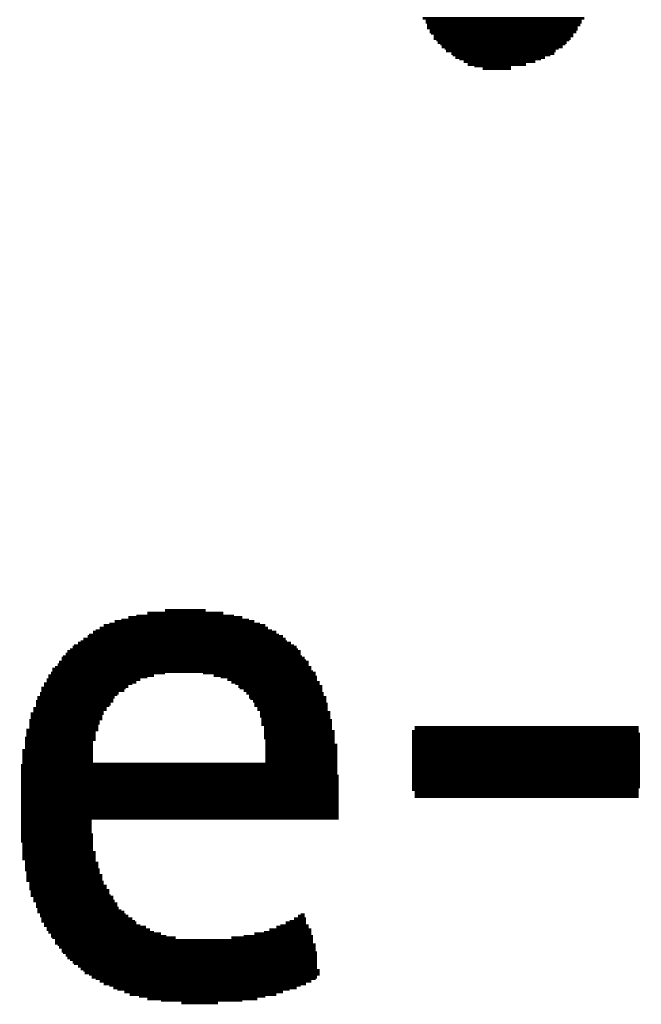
# Model space of a CAD drawing. Extents: x -4 to 126, y -8 to 66.
# Tile 177 of 256: x 97.78 to 98.95, y 19.5 to 21.34. Entities that reach past the tile are written whole.
import ezdxf

# ---------------------------------------------------------------- set-up
doc = ezdxf.new("R2010")
doc.units = 0
doc.layers.add('CLICKER_2_FOR_TMPM4L4A_V104_GTO', color=11, linetype='CONTINUOUS')

msp = doc.modelspace()

# ---------------------------------------------------------------- linework, layer by layer
at = {"layer": 'CLICKER_2_FOR_TMPM4L4A_V104_GTO', "const_width": 0.00508}
for points in [[(98.5393, 21.34108), (98.84156, 21.34108)], [(98.54438, 21.336), (98.83648, 21.336)], [(98.54438, 21.33346), (98.83648, 21.33346)], [(98.54692, 21.32838), (98.83394, 21.32838)], [(98.54692, 21.3233), (98.82886, 21.3233)], [(98.552, 21.32076), (98.82886, 21.32076)], [(98.552, 21.31568), (98.82632, 21.31568)], [(98.55454, 21.31314), (98.82124, 21.31314)], [(98.55962, 21.30806), (98.82124, 21.30806)], [(98.55962, 21.30298), (98.81616, 21.30298)], [(98.5647, 21.30044), (98.81362, 21.30044)], [(98.56724, 21.29536), (98.80854, 21.29536)], [(98.57232, 21.29282), (98.806, 21.29282)], [(98.57486, 21.28774), (98.80092, 21.28774)], [(98.57994, 21.2852), (98.7933, 21.2852)], [(98.58248, 21.28012), (98.78822, 21.28012)], [(98.59264, 21.27504), (98.78568, 21.27504)], [(98.59518, 21.2725), (98.77806, 21.2725)], [(98.60026, 21.26742), (98.7679, 21.26742)], [(98.60788, 21.26488), (98.76028, 21.26488)], [(98.6155, 21.2598), (98.75012, 21.2598)], [(98.62312, 21.25472), (98.73234, 21.25472)], [(98.63582, 21.25218), (98.7044, 21.25218)], [(98.65106, 21.2471), (98.7044, 21.2471)], [(97.98812, 20.22094), (98.20148, 20.22094)], [(98.00336, 20.22348), (98.18624, 20.22348)], [(98.02368, 20.22856), (98.16592, 20.22856)], [(98.0567, 20.23364), (98.1329, 20.23364)], [(97.93478, 20.20062), (98.24974, 20.20062)], [(97.9424, 20.2057), (98.24466, 20.2057)], [(97.95256, 20.20824), (98.2345, 20.20824)], [(97.96272, 20.21332), (98.22434, 20.21332)], [(97.97542, 20.21586), (98.21418, 20.21586)], [(97.91192, 20.18538), (98.27768, 20.18538)], [(97.91446, 20.18792), (98.27006, 20.18792)], [(97.92208, 20.193), (98.26498, 20.193)], [(97.92716, 20.19554), (98.25736, 20.19554)], [(97.88398, 20.16506), (98.30308, 20.16506)], [(97.88652, 20.1676), (98.298, 20.1676)], [(97.89414, 20.17268), (98.29292, 20.17268)], [(97.89922, 20.17522), (98.2853, 20.17522)], [(97.9043, 20.1803), (98.28276, 20.1803)], [(97.86366, 20.14474), (98.31832, 20.14474)], [(97.8662, 20.14728), (98.31324, 20.14728)], [(97.87128, 20.15236), (98.3107, 20.15236)], [(97.87382, 20.15744), (98.3107, 20.15744)], [(97.8789, 20.15998), (98.30562, 20.15998)], [(97.85096, 20.12696), (98.33102, 20.12696)], [(97.85604, 20.13204), (98.32594, 20.13204)], [(97.85858, 20.13712), (98.32594, 20.13712)], [(97.86366, 20.13966), (98.32086, 20.13966)], [(97.83826, 20.11172), (98.03638, 20.11172)], [(97.83826, 20.10918), (98.02368, 20.10918)], [(97.84334, 20.1168), (98.0567, 20.1168)], [(97.84588, 20.12442), (98.33102, 20.12442)], [(97.84588, 20.11934), (98.33356, 20.11934)], [(98.12782, 20.1168), (98.33864, 20.1168)], [(98.14814, 20.11172), (98.33864, 20.11172)], [(98.16084, 20.10918), (98.34118, 20.10918)], [(97.82556, 20.08886), (97.98304, 20.08886)], [(97.83064, 20.09648), (97.99574, 20.09648)], [(97.83064, 20.0914), (97.98812, 20.0914)], [(97.83572, 20.1041), (98.01098, 20.1041)], [(97.83572, 20.09902), (98.00336, 20.09902)], [(98.17354, 20.1041), (98.34118, 20.1041)], [(98.18116, 20.09902), (98.34626, 20.09902)], [(98.18878, 20.09648), (98.34626, 20.09648)], [(98.19386, 20.0914), (98.35134, 20.0914)], [(98.1964, 20.08886), (98.35134, 20.08886)], [(97.81794, 20.07108), (97.96272, 20.07108)], [(97.82302, 20.0787), (97.97034, 20.0787)], [(97.82302, 20.07616), (97.9678, 20.07616)], [(97.82556, 20.08378), (97.9805, 20.08378)], [(98.20402, 20.08378), (98.35134, 20.08378)], [(98.2091, 20.0787), (98.35388, 20.0787)], [(98.21418, 20.07616), (98.35388, 20.07616)], [(98.21418, 20.07108), (98.35896, 20.07108)], [(97.8154, 20.06346), (97.96018, 20.06346)], [(97.8154, 20.05838), (97.9551, 20.05838)], [(97.8154, 20.05584), (97.95256, 20.05584)], [(97.81794, 20.06854), (97.96018, 20.06854)], [(98.21672, 20.06854), (98.35896, 20.06854)], [(98.2218, 20.06346), (98.35896, 20.06346)], [(98.22434, 20.05838), (98.3615, 20.05838)], [(98.22434, 20.05584), (98.3615, 20.05584)], [(97.80524, 20.0406), (97.9424, 20.0406)], [(97.80524, 20.03552), (97.93986, 20.03552)], [(97.81032, 20.05076), (97.94748, 20.05076)], [(97.81032, 20.04822), (97.94748, 20.04822)], [(97.81032, 20.04314), (97.9424, 20.04314)], [(98.22942, 20.05076), (98.3615, 20.05076)], [(98.22942, 20.04822), (98.3615, 20.04822)], [(98.2345, 20.04314), (98.36658, 20.04314)], [(98.2345, 20.0406), (98.36658, 20.0406)], [(98.2345, 20.03552), (98.36658, 20.03552)], [(97.8027, 20.0279), (97.93478, 20.0279)], [(97.8027, 20.02282), (97.93478, 20.02282)], [(97.8027, 20.02028), (97.93224, 20.02028)], [(97.8027, 20.0152), (97.93224, 20.0152)], [(97.80524, 20.03044), (97.93986, 20.03044)], [(98.23704, 20.03044), (98.36658, 20.03044)], [(98.23704, 20.0279), (98.36912, 20.0279)], [(98.23704, 20.02282), (98.36912, 20.02282)], [(98.23704, 20.02028), (98.36912, 20.02028)], [(98.24212, 20.0152), (98.36912, 20.0152)], [(98.52406, 20.0152), (98.94316, 20.0152)], [(97.79762, 20.01012), (97.93224, 20.01012)], [(97.79762, 20.00758), (97.92716, 20.00758)], [(97.79762, 20.0025), (97.92716, 20.0025)], [(97.79762, 19.99996), (97.92716, 19.99996)], [(98.24212, 20.01012), (98.36912, 20.01012)], [(98.24212, 20.00758), (98.3742, 20.00758)], [(98.24212, 20.0025), (98.3742, 20.0025)], [(98.24212, 19.99996), (98.3742, 19.99996)], [(98.51898, 20.00758), (98.94316, 20.00758)], [(98.51898, 20.0025), (98.9457, 20.0025)], [(98.51898, 19.99996), (98.9457, 19.99996)], [(98.52406, 20.01012), (98.94316, 20.01012)], [(97.79508, 19.99488), (97.92716, 19.99488)], [(97.79508, 19.99234), (97.92716, 19.99234)], [(97.79508, 19.98726), (97.92208, 19.98726)], [(97.79508, 19.98218), (97.92208, 19.98218)], [(97.79508, 19.97964), (97.92208, 19.97964)], [(98.24212, 19.99488), (98.3742, 19.99488)], [(98.24466, 19.99234), (98.3742, 19.99234)], [(98.24466, 19.98726), (98.3742, 19.98726)], [(98.24466, 19.98218), (98.37928, 19.98218)], [(98.24466, 19.97964), (98.37928, 19.97964)], [(98.51898, 19.99488), (98.9457, 19.99488)], [(98.51898, 19.99234), (98.9457, 19.99234)], [(98.51898, 19.98726), (98.9457, 19.98726)], [(98.51898, 19.98218), (98.9457, 19.98218)], [(98.51898, 19.97964), (98.9457, 19.97964)], [(97.79, 19.97202), (97.92208, 19.97202)], [(97.79, 19.96694), (97.92208, 19.96694)], [(97.79, 19.96186), (97.92208, 19.96186)], [(97.79, 19.95932), (97.92208, 19.95932)], [(97.79508, 19.97456), (97.92208, 19.97456)], [(98.24466, 19.97456), (98.37928, 19.97456)], [(98.24466, 19.97202), (98.37928, 19.97202)], [(98.24466, 19.96694), (98.37928, 19.96694)], [(98.24466, 19.96186), (98.37928, 19.96186)], [(98.24466, 19.95932), (98.37928, 19.95932)], [(98.51898, 19.97456), (98.9457, 19.97456)], [(98.51898, 19.97202), (98.9457, 19.97202)], [(98.51898, 19.96694), (98.9457, 19.96694)], [(98.51898, 19.96186), (98.9457, 19.96186)], [(98.51898, 19.95932), (98.9457, 19.95932)], [(97.78746, 19.94408), (98.37928, 19.94408)], [(97.79, 19.95424), (97.92208, 19.95424)], [(97.79, 19.9517), (97.92208, 19.9517)], [(97.79, 19.94662), (98.37928, 19.94662)], [(98.24466, 19.95424), (98.37928, 19.95424)], [(98.24466, 19.9517), (98.37928, 19.9517)], [(98.51898, 19.95424), (98.9457, 19.95424)], [(98.51898, 19.9517), (98.9457, 19.9517)], [(98.51898, 19.94662), (98.9457, 19.94662)], [(98.51898, 19.94408), (98.9457, 19.94408)], [(97.78746, 19.939), (98.37928, 19.939)], [(97.78746, 19.93392), (98.37928, 19.93392)], [(97.78746, 19.93138), (98.37928, 19.93138)], [(97.78746, 19.9263), (98.37928, 19.9263)], [(97.78746, 19.92376), (98.38182, 19.92376)], [(98.51898, 19.939), (98.9457, 19.939)], [(98.51898, 19.93392), (98.9457, 19.93392)], [(98.51898, 19.93138), (98.9457, 19.93138)], [(98.51898, 19.9263), (98.9457, 19.9263)], [(98.51898, 19.92376), (98.9457, 19.92376)], [(97.78746, 19.91868), (98.38182, 19.91868)], [(97.78746, 19.9136), (98.38182, 19.9136)], [(97.78746, 19.91106), (98.38182, 19.91106)], [(97.78746, 19.90598), (98.38182, 19.90598)], [(98.51898, 19.91868), (98.9457, 19.91868)], [(98.51898, 19.9136), (98.9457, 19.9136)], [(98.51898, 19.91106), (98.9457, 19.91106)], [(98.51898, 19.90598), (98.9457, 19.90598)], [(97.78746, 19.90344), (98.38182, 19.90344)], [(97.78746, 19.89836), (98.38182, 19.89836)], [(97.78746, 19.89328), (98.38182, 19.89328)], [(97.78746, 19.89074), (98.38182, 19.89074)], [(97.78746, 19.88566), (98.38182, 19.88566)], [(98.51898, 19.90344), (98.9457, 19.90344)], [(98.51898, 19.89836), (98.94316, 19.89836)], [(98.52406, 19.89328), (98.94316, 19.89328)], [(98.52406, 19.89074), (98.94316, 19.89074)], [(98.52406, 19.88566), (98.94316, 19.88566)], [(97.78746, 19.88312), (98.38182, 19.88312)], [(97.78746, 19.87804), (98.38182, 19.87804)], [(97.78746, 19.8755), (98.38182, 19.8755)], [(97.78746, 19.87042), (98.38182, 19.87042)], [(97.78746, 19.86534), (98.38182, 19.86534)], [(97.78746, 19.8628), (98.38182, 19.8628)], [(97.78746, 19.85772), (98.38182, 19.85772)], [(97.78746, 19.85518), (98.38182, 19.85518)], [(97.78746, 19.8501), (98.38182, 19.8501)], [(97.78746, 19.84502), (98.38182, 19.84502)], [(97.78746, 19.84248), (97.91954, 19.84248)], [(97.78746, 19.8374), (97.91954, 19.8374)], [(97.78746, 19.83486), (97.91954, 19.83486)], [(97.78746, 19.82978), (97.91954, 19.82978)], [(97.78746, 19.82724), (97.91954, 19.82724)], [(97.78746, 19.82216), (97.91954, 19.82216)], [(97.78746, 19.81708), (97.91954, 19.81708)], [(97.78746, 19.81454), (97.92208, 19.81454)], [(97.78746, 19.80946), (97.92208, 19.80946)], [(97.78746, 19.80692), (97.92208, 19.80692)], [(97.78746, 19.80184), (97.92208, 19.80184)], [(97.79, 19.79676), (97.92208, 19.79676)], [(97.79, 19.79422), (97.92208, 19.79422)], [(97.79, 19.78914), (97.92208, 19.78914)], [(97.79, 19.7866), (97.92208, 19.7866)], [(97.79, 19.78152), (97.92716, 19.78152)], [(97.79, 19.77644), (97.92716, 19.77644)], [(97.79, 19.7739), (97.92716, 19.7739)], [(97.79, 19.76882), (97.92716, 19.76882)], [(97.79508, 19.76628), (97.92716, 19.76628)], [(97.79508, 19.7612), (97.93224, 19.7612)], [(97.79508, 19.75866), (97.93224, 19.75866)], [(97.79508, 19.75358), (97.93224, 19.75358)], [(97.79508, 19.7485), (97.93478, 19.7485)], [(97.79762, 19.74596), (97.93478, 19.74596)], [(97.79762, 19.74088), (97.93478, 19.74088)], [(97.79762, 19.73834), (97.93986, 19.73834)], [(97.79762, 19.73326), (97.93986, 19.73326)], [(97.79762, 19.72818), (97.93986, 19.72818)], [(97.8027, 19.72564), (97.9424, 19.72564)], [(97.8027, 19.72056), (97.9424, 19.72056)], [(97.8027, 19.71802), (97.94748, 19.71802)], [(97.8027, 19.71294), (97.94748, 19.71294)], [(97.80524, 19.7104), (97.95256, 19.7104)], [(97.80524, 19.70532), (97.95256, 19.70532)], [(97.80524, 19.70024), (97.9551, 19.70024)], [(97.81032, 19.6977), (97.96018, 19.6977)], [(97.81032, 19.69262), (97.96018, 19.69262)], [(97.81032, 19.69008), (97.96272, 19.69008)], [(97.8154, 19.685), (97.9678, 19.685)], [(97.8154, 19.67992), (97.9678, 19.67992)], [(97.81794, 19.67738), (97.97034, 19.67738)], [(97.81794, 19.6723), (97.97542, 19.6723)], [(97.81794, 19.66976), (97.9805, 19.66976)], [(97.82302, 19.66468), (97.98304, 19.66468)], [(98.3107, 19.66468), (98.31832, 19.66468)], [(97.82302, 19.66214), (97.98812, 19.66214)], [(97.82556, 19.65706), (97.99574, 19.65706)], [(97.82556, 19.65198), (98.00082, 19.65198)], [(97.83064, 19.64944), (98.00336, 19.64944)], [(98.28276, 19.64944), (98.32086, 19.64944)], [(98.29038, 19.65198), (98.32086, 19.65198)], [(98.298, 19.65706), (98.32086, 19.65706)], [(98.30562, 19.66214), (98.31832, 19.66214)], [(97.83064, 19.64436), (98.01098, 19.64436)], [(97.83572, 19.64182), (98.02114, 19.64182)], [(97.83572, 19.63674), (98.02876, 19.63674)], [(97.83826, 19.63166), (98.03638, 19.63166)], [(97.84334, 19.62912), (98.04908, 19.62912)], [(98.22434, 19.62912), (98.33102, 19.62912)], [(98.24212, 19.63166), (98.33102, 19.63166)], [(98.25228, 19.63674), (98.33102, 19.63674)], [(98.26498, 19.64182), (98.32594, 19.64182)], [(98.2726, 19.64436), (98.32594, 19.64436)], [(97.84334, 19.62404), (98.05924, 19.62404)], [(97.84588, 19.6215), (98.07702, 19.6215)], [(97.85096, 19.61642), (98.33356, 19.61642)], [(97.85096, 19.61134), (98.33356, 19.61134)], [(98.18116, 19.6215), (98.33356, 19.6215)], [(98.20402, 19.62404), (98.33356, 19.62404)], [(97.85604, 19.6088), (98.33864, 19.6088)], [(97.85858, 19.60372), (98.33864, 19.60372)], [(97.86366, 19.60118), (98.33864, 19.60118)], [(97.86366, 19.5961), (98.33864, 19.5961)], [(97.8662, 19.59356), (98.34118, 19.59356)], [(97.87128, 19.58848), (98.34118, 19.58848)], [(97.87382, 19.5834), (98.34118, 19.5834)], [(97.8789, 19.58086), (98.34118, 19.58086)], [(97.88398, 19.57578), (98.34118, 19.57578)], [(97.88652, 19.57324), (98.34118, 19.57324)], [(97.89414, 19.56816), (98.34118, 19.56816)], [(97.89922, 19.56308), (98.34118, 19.56308)], [(97.9043, 19.56054), (98.34626, 19.56054)], [(97.90684, 19.55546), (98.34626, 19.55546)], [(97.91446, 19.55292), (98.34626, 19.55292)], [(97.91954, 19.54784), (98.34118, 19.54784)], [(97.92716, 19.5453), (98.33864, 19.5453)], [(97.93478, 19.54022), (98.33102, 19.54022)], [(97.9424, 19.53514), (98.32086, 19.53514)], [(97.95256, 19.5326), (98.3107, 19.5326)], [(97.96018, 19.52752), (98.30308, 19.52752)], [(97.9678, 19.52498), (98.29038, 19.52498)], [(97.9805, 19.5199), (98.27768, 19.5199)], [(97.99066, 19.51482), (98.26498, 19.51482)], [(98.00844, 19.51228), (98.24466, 19.51228)], [(98.02368, 19.5072), (98.22942, 19.5072)], [(98.04908, 19.50466), (98.20148, 19.50466)], [(98.08718, 19.49958), (98.15576, 19.49958)]]:
    msp.add_lwpolyline(points, dxfattribs=at)

doc.saveas('drawing.dxf')
